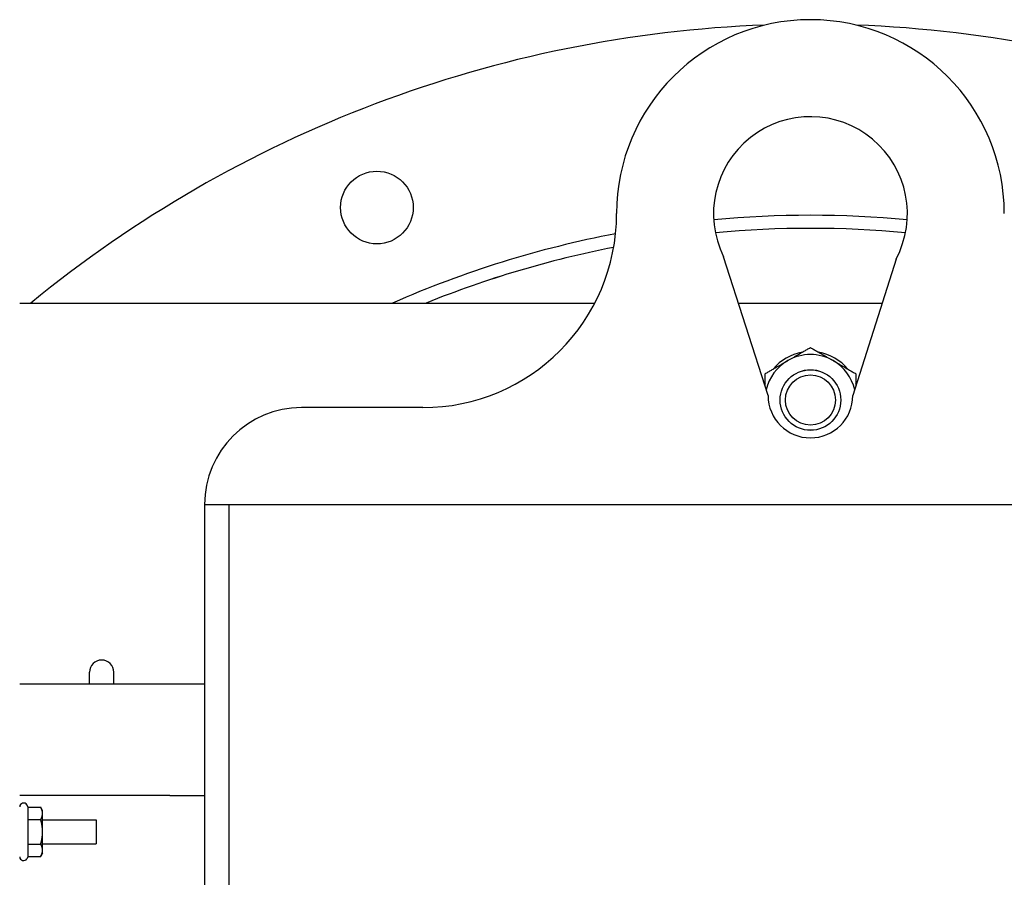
# Model space of a CAD drawing. Header units: inches. Extents: x 18 to 846, y -44 to 561.
# Tile 96 of 256: x 128.04 to 138.19, y 161.53 to 170.38. Entities that reach past the tile are written whole.
import ezdxf

# ---------------------------------------------------------------- set-up
doc = ezdxf.new("R2010")
doc.units = ezdxf.units.IN
doc.header["$LTSCALE"] = 24
doc.header["$MEASUREMENT"] = 0
doc.layers.add('Visible (ANSI)', color=7, linetype='Continuous', lineweight=30)

msp = doc.modelspace()

# ---------------------------------------------------------------- linework, layer by layer
at = {"layer": 'Visible (ANSI)'}
for p, q in [((135.75652, 166.50359), (135.29814, 167.9343)), ((137.07664, 167.90851), (136.63152, 166.50359)), ((128.03594, 167.45649), (133.96877, 167.45649)), ((135.45122, 167.45649), (136.93343, 167.45649)), ((132.19402, 166.37859), (130.94402, 166.37859)), ((129.94402, 165.37859), (129.94402, 148.92828)), ((129.94402, 165.37859), (130.19402, 165.37859)), ((130.19402, 165.37859), (142.19402, 165.37859)), ((130.19402, 165.37859), (130.19402, 148.92822)), ((130.19402, 165.37859), (130.19402, 148.92822)), ((128.75652, 163.52459), (128.75652, 163.64959)), ((129.00652, 163.52459), (129.00652, 163.64959)), ((129.94402, 163.52459), (128.03594, 163.52459)), ((129.58542, 162.37859), (128.03594, 162.37859)), ((129.58542, 162.37859), (129.94402, 162.37859)), ((128.1245, 162.25647), (128.11058, 162.28059)), ((128.1245, 162.25647), (128.25238, 162.25647)), ((128.1245, 162.13003), (128.1245, 162.25647)), ((128.27194, 162.22259), (128.25238, 162.25647)), ((128.1245, 162.13003), (128.25238, 162.13003)), ((128.1245, 161.87715), (128.1245, 162.13003)), ((128.27194, 162.19325), (128.27194, 162.22259)), ((128.27194, 162.00359), (128.27194, 162.19325)), ((128.27194, 162.12859), (128.82444, 162.12859)), ((128.82444, 162.12859), (128.82444, 161.87859)), ((128.27194, 161.81393), (128.27194, 162.00359)), ((128.1245, 161.87715), (128.25238, 161.87715)), ((128.1245, 161.75071), (128.1245, 161.87715)), ((128.27194, 161.87859), (128.82444, 161.87859)), ((128.1245, 161.75071), (128.11058, 161.72659)), ((128.1245, 161.75071), (128.25238, 161.75071)), ((128.27194, 161.78459), (128.25238, 161.75071)), ((128.27194, 161.78459), (128.27194, 161.81393))]:
    msp.add_line(p, q, dxfattribs=at)
for centre, radius in [((131.72138, 168.44178), 0.375), ((136.19402, 166.45649), 0.31271), ((136.19402, 166.45649), 0.3125), ((136.19402, 166.45649), 0.2584)]:
    msp.add_circle(centre, radius, dxfattribs=at)
for centre, radius, start, end in [((136.19402, 168.37859), 2, 0, 180), ((136.19413, 157.64399), 12.6875, 92.119135, 129.339894), ((136.19413, 157.64399), 12.6875, 50.660106, 87.882073), ((136.19402, 168.37859), 1, 331.960317, 206.377999), ((132.19402, 168.37859), 2, 270, 0), ((136.19412, 157.644), 10.7175, 84.657648, 95.343449), ((136.19412, 157.644), 10.583, 84.685184, 95.315913), ((136.19412, 157.644), 10.5829, 84.685241, 95.315856), ((136.19412, 157.644), 10.7175, 100.81431, 113.714939), ((136.19412, 157.644), 10.583, 101.062449, 111.998503), ((136.19412, 157.644), 10.5829, 101.062658, 111.997163), ((136.19402, 166.45649), 0.5, 99.635865, 140.364135), ((136.19402, 166.45649), 0.46875, 60, 120), ((136.19402, 166.45649), 0.5, 39.635865, 80.364135), ((136.19402, 166.45649), 0.46875, 120, 166.876735), ((136.19402, 166.45649), 0.46875, 13.171386, 60), ((136.19402, 166.45649), 0.5, 159.635865, 161.330289), ((136.19402, 166.45649), 0.5, 18.743866, 20.364135), ((136.19402, 166.50359), 0.4375, 180, 0), ((130.94402, 165.37859), 1, 90, 180), ((128.88152, 163.64959), 0.125, 0, 180), ((128.07594, 162.26059), 0.04, 30, 180), ((128.07594, 161.74659), 0.04, 180, 330)]:
    msp.add_arc(centre, radius, start, end, dxfattribs=at)
for points, weights in [([(135.95964, 166.86244), (136.06842, 166.92524), (136.19402, 166.99776)], [1, 1.0379548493, 1]), ([(136.19402, 166.99776), (136.31962, 166.92524), (136.42839, 166.86244)], [1, 1.0379548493, 1]), ([(135.72527, 166.72713), (135.85087, 166.79964), (135.95964, 166.86244)], [1, 1.0379548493, 1]), ([(136.42839, 166.86244), (136.53717, 166.79964), (136.66277, 166.72713)], [1, 1.0379548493, 1]), ([(135.72527, 166.60113), (135.72527, 166.66103), (135.72527, 166.72713)], [1.01876010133, 1.01694660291, 1]), ([(136.66277, 166.72713), (136.66277, 166.66163), (136.66277, 166.60223)], [1, 1.01679149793, 1.01872563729]), ([(128.27194, 162.19325), (128.27194, 162.22259), (128.25238, 162.25647)], [1, 1.0379548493, 1]), ([(128.25238, 162.13003), (128.27194, 162.16391), (128.27194, 162.19325)], [1, 1.0379548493, 1]), ([(128.27194, 162.00359), (128.27194, 162.06227), (128.25238, 162.13003)], [1, 1.0379548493, 1]), ([(128.25238, 161.87715), (128.27194, 161.94491), (128.27194, 162.00359)], [1, 1.0379548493, 1]), ([(128.27194, 161.81393), (128.27194, 161.84327), (128.25238, 161.87715)], [1, 1.0379548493, 1]), ([(128.25238, 161.75071), (128.27194, 161.78459), (128.27194, 161.81393)], [1, 1.0379548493, 1])]:
    msp.add_rational_spline(points, weights, degree=2, dxfattribs=at)

doc.saveas('drawing.dxf')
